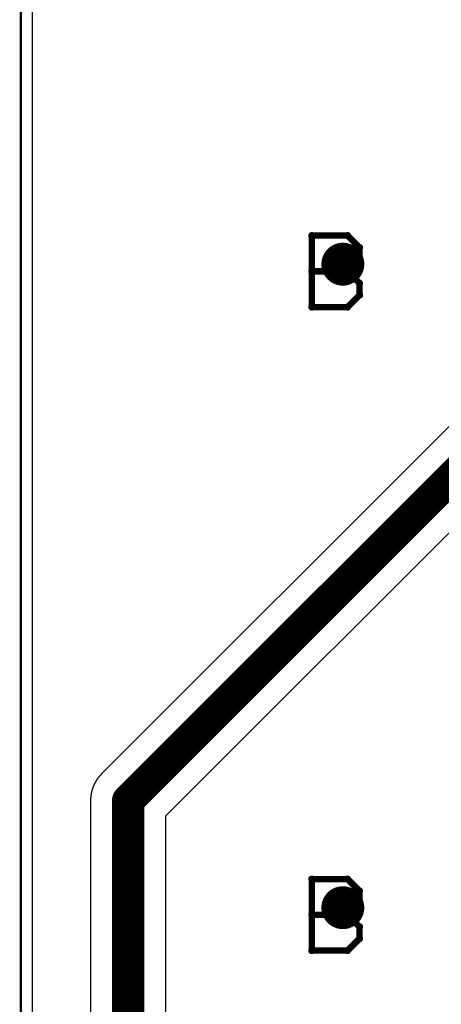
# Model space of a CAD drawing. Extents: x -1.5 to 9, y -3 to 5.
# Tile 174 of 256: x -0.001 to 0.196, y 3.105 to 3.564. Entities that reach past the tile are written whole.
import ezdxf

# ---------------------------------------------------------------- set-up
doc = ezdxf.new("R2010")
doc.units = 0
doc.layers.get('0').update_dxf_attribs({"linetype": 'CONTINUOUS'})
for name, color, linetype in [('qfn16-30-34-a_copper_signal_1', 1, 'CONTINUOUS'), ('qfn16-30-34-a_copper_signal_2', 1, 'CONTINUOUS'), ('qfn16-30-34-a_copper_signal_bot', 5, 'CONTINUOUS'), ('qfn16-30-34-a_copper_signal_top', 1, 'CONTINUOUS'), ('qfn16-30-34-a_drawing_1', 1, 'CONTINUOUS'), ('qfn16-30-34-a_drillmap_1', 1, 'CONTINUOUS'), ('qfn16-30-34-a_profile', 1, 'CONTINUOUS'), ('qfn16-30-34-a_pth_drill', 1, 'CONTINUOUS')]:
    doc.layers.add(name, color=color, linetype=linetype)

# ---------------------------------------------------------------- blocks, each defined once
blk = doc.blocks.new('D21')
at = {"const_width": 0.0075}
blk.add_lwpolyline([(-0.00375, 0, 1), (0.00375, 0, 1)], format="xyb", close=True, dxfattribs=at)
blk = doc.blocks.new('D29')
at = {"const_width": 0.01}
blk.add_lwpolyline([(-0.005, 0, 1), (0.005, 0, 1)], format="xyb", close=True, dxfattribs=at)
blk = doc.blocks.new('D64')
at = {"const_width": 0.005}
blk.add_lwpolyline([(-0.0025, 0, 1), (0.0025, 0, 1)], format="xyb", close=True, dxfattribs=at)
blk = doc.blocks.new('D69')
at = {"const_width": 0.001667}
blk.add_lwpolyline([(-0.000833, 0, 1), (0.000833, 0, 1)], format="xyb", close=True, dxfattribs=at)
blk = doc.blocks.new('D44')
at = {"const_width": 0.0025}
blk.add_lwpolyline([(-0.00125, 0, 1), (0.00125, 0, 1)], format="xyb", close=True, dxfattribs=at)

msp = doc.modelspace()

# ---------------------------------------------------------------- linework, layer by layer
at = {"layer": 'qfn16-30-34-a_copper_signal_1', "color": 1}
msp.add_lwpolyline([(1.194589, 2.946635), (1.1925, 2.9425), (1.189588, 2.9425), (1.1075, 2.9425), (1.1075, 2.8575), (1.189588, 2.8575), (1.1925, 2.8575), (1.194589, 2.853365), (1.194589, 0.615412), (1.105001, 0.615412), (1.101174, 0.613826), (1.099589, 0.61), (1.099589, 0.005412), (0.100412, 0.005412), (0.100412, 0.61), (0.098826, 0.613826), (0.094999, 0.615412), (0.005412, 0.615412), (0.005412, 3.794588), (1.194589, 3.794588), (1.194589, 2.946635)], dxfattribs=at)
at = {"layer": 'qfn16-30-34-a_copper_signal_2', "color": 1}
msp.add_lwpolyline([(1.194589, 2.946635), (1.1925, 2.9425), (1.189588, 2.9425), (1.1075, 2.9425), (1.1075, 2.8575), (1.189588, 2.8575), (1.1925, 2.8575), (1.194589, 2.853365), (1.194589, 0.615412), (1.105001, 0.615412), (1.101174, 0.613826), (1.099589, 0.61), (1.099589, 0.005412), (0.100412, 0.005412), (0.100412, 0.61), (0.098826, 0.613826), (0.094999, 0.615412), (0.005412, 0.615412), (0.005412, 3.794588), (1.194589, 3.794588), (1.194589, 2.946635)], dxfattribs=at)
at = {"layer": 'qfn16-30-34-a_copper_signal_bot', "color": 5}
msp.add_lwpolyline([(1.194589, 2.946635), (1.1925, 2.9425), (1.189588, 2.9425), (1.1075, 2.9425), (1.1075, 2.8575), (1.189588, 2.8575), (1.1925, 2.8575), (1.194589, 2.853365), (1.194589, 0.615412), (1.105001, 0.615412), (1.101174, 0.613826), (1.099589, 0.61), (1.099589, 0.005412), (0.100412, 0.005412), (0.100412, 0.61), (0.098826, 0.613826), (0.094999, 0.615412), (0.005412, 0.615412), (0.005412, 3.794588), (1.194589, 3.794588), (1.194589, 2.946635)], dxfattribs=at)
at = {"layer": 'qfn16-30-34-a_copper_signal_top', "color": 1}
for points in [[(0.005412, 1.255472), (0.005412, 3.794588), (0.2625, 3.794588), (0.2625, 3.565), (0.3375, 3.565), (0.3375, 3.794588), (0.3625, 3.794588), (0.3625, 3.565), (0.4375, 3.565), (0.4375, 3.794588), (0.4625, 3.794588), (0.4625, 3.565), (0.5375, 3.565), (0.5375, 3.794588), (0.7625, 3.794588), (0.7625, 3.565)], [(0.202626, 3.377375), (0.037626, 3.212374), (0.037543, 3.212291), (0.037461, 3.212207), (0.037379, 3.212123), (0.037298, 3.212038), (0.037217, 3.211952), (0.037137, 3.211866), (0.037058, 3.21178), (0.036979, 3.211692), (0.036901, 3.211605), (0.036823, 3.211517), (0.036746, 3.211428), (0.03667, 3.211339), (0.036594, 3.211249), (0.036519, 3.211159), (0.036444, 3.211068), (0.03637, 3.210977), (0.036297, 3.210885), (0.036224, 3.210793), (0.036152, 3.2107), (0.036081, 3.210607), (0.03601, 3.210513), (0.035939, 3.210419), (0.03587, 3.210324), (0.035801, 3.210229), (0.035733, 3.210134), (0.035665, 3.210038), (0.035598, 3.209941), (0.035531, 3.209844), (0.035465, 3.209747), (0.0354, 3.209649), (0.035336, 3.209551), (0.035272, 3.209452), (0.035209, 3.209353), (0.035147, 3.209254), (0.035085, 3.209154), (0.035024, 3.209053), (0.034963, 3.208953), (0.034904, 3.208852), (0.034844, 3.20875), (0.034786, 3.208648), (0.034728, 3.208546), (0.034671, 3.208443), (0.034615, 3.20834), (0.034559, 3.208236), (0.034504, 3.208133), (0.03445, 3.208028), (0.034397, 3.207924), (0.034344, 3.207819), (0.034292, 3.207714), (0.03424, 3.207608), (0.03419, 3.207502), (0.034139, 3.207396), (0.03409, 3.207289), (0.034042, 3.207182), (0.033994, 3.207075), (0.033947, 3.206967), (0.0339, 3.206859), (0.033855, 3.206751), (0.03381, 3.206643), (0.033765, 3.206534), (0.033722, 3.206425), (0.033679, 3.206315), (0.033637, 3.206206), (0.033596, 3.206096), (0.033555, 3.205985), (0.033515, 3.205875), (0.033476, 3.205764), (0.033438, 3.205653), (0.033401, 3.205542), (0.033364, 3.20543), (0.033328, 3.205318), (0.033292, 3.205206), (0.033258, 3.205094), (0.033224, 3.204982), (0.033191, 3.204869), (0.033158, 3.204756), (0.033127, 3.204643), (0.033096, 3.204529), (0.033066, 3.204416), (0.033037, 3.204302), (0.033008, 3.204188), (0.032981, 3.204074), (0.032954, 3.20396), (0.032928, 3.203845), (0.032902, 3.20373), (0.032877, 3.203615), (0.032853, 3.203501), (0.032831, 3.203385), (0.032808, 3.20327), (0.032786, 3.203155), (0.032766, 3.203039), (0.032746, 3.202923), (0.032727, 3.202807), (0.032708, 3.202691), (0.03269, 3.202575), (0.032673, 3.202459), (0.032657, 3.202342), (0.032642, 3.202226), (0.032627, 3.202109), (0.032614, 3.201993), (0.032601, 3.201876), (0.032589, 3.201759), (0.032577, 3.201642), (0.032566, 3.201525), (0.032557, 3.201408), (0.032548, 3.201291), (0.032539, 3.201174), (0.032532, 3.201057), (0.032525, 3.200939), (0.032519, 3.200822), (0.032514, 3.200705), (0.03251, 3.200587), (0.032506, 3.20047), (0.032503, 3.200352), (0.032502, 3.200294), (0.032501, 3.200235), (0.0325, 3.200117), (0.0325, 3.2), (0.0325, 1.95)], [(0.0675, 1.957249), (0.0675, 3.192751), (0.222249, 3.3475)]]:
    msp.add_lwpolyline(points, dxfattribs=at)
at = {"layer": 'qfn16-30-34-a_copper_signal_top', "color": 1, "const_width": 0.015}
for points in [[(0.05, 3.2), (0.215, 3.365)], [(0.05, 1.95), (0.05, 3.2)]]:
    msp.add_lwpolyline(points, dxfattribs=at)
at = {"layer": 'qfn16-30-34-a_drawing_1', "color": 1, "const_width": 0.003}
for points in [[(0.135559, 3.463328), (0.135559, 3.430006)], [(0.15222, 3.463328), (0.135559, 3.463328)], [(0.157774, 3.457774), (0.15222, 3.463328)], [(0.157774, 3.452221), (0.157774, 3.457774)], [(0.15222, 3.446667), (0.157774, 3.452221)], [(0.15222, 3.446667), (0.135559, 3.446667)], [(0.135559, 3.446667), (0.15222, 3.446667)], [(0.157774, 3.441113), (0.15222, 3.446667)], [(0.157774, 3.435559), (0.157774, 3.441113)], [(0.15222, 3.430006), (0.157774, 3.435559)], [(0.135559, 3.430006), (0.15222, 3.430006)], [(0.135559, 3.163328), (0.135559, 3.130006)], [(0.15222, 3.163328), (0.135559, 3.163328)], [(0.157774, 3.157774), (0.15222, 3.163328)], [(0.157774, 3.152221), (0.157774, 3.157774)], [(0.15222, 3.146667), (0.157774, 3.152221)], [(0.15222, 3.146667), (0.135559, 3.146667)], [(0.135559, 3.146667), (0.15222, 3.146667)], [(0.157774, 3.141113), (0.15222, 3.146667)], [(0.157774, 3.135559), (0.157774, 3.141113)], [(0.15222, 3.130006), (0.157774, 3.135559)], [(0.135559, 3.130006), (0.15222, 3.130006)]]:
    msp.add_lwpolyline(points, dxfattribs=at)
at = {"layer": 'qfn16-30-34-a_drillmap_1', "color": 1, "const_width": 0.005}
for points in [[(0.15, 3.445), (0.15, 3.455)], [(0.145, 3.45), (0.155, 3.45)], [(0.15, 3.145), (0.15, 3.155)], [(0.145, 3.15), (0.155, 3.15)]]:
    msp.add_lwpolyline(points, dxfattribs=at)
at = {"layer": 'qfn16-30-34-a_profile', "color": 1, "const_width": 0.001}
msp.add_lwpolyline([(0, 3.8), (0, 0.61)], dxfattribs=at)

# ---------------------------------------------------------------- block references
at = {"layer": 'qfn16-30-34-a_copper_signal_1'}
for p in [(0.15, 3.45), (0.15, 3.15)]:
    msp.add_blockref('D29', p, dxfattribs=at)
at = {"layer": 'qfn16-30-34-a_copper_signal_2'}
for p in [(0.15, 3.45), (0.15, 3.15)]:
    msp.add_blockref('D29', p, dxfattribs=at)
at = {"layer": 'qfn16-30-34-a_copper_signal_bot'}
for p in [(0.15, 3.45), (0.15, 3.15)]:
    msp.add_blockref('D29', p, dxfattribs=at)
at = {"layer": 'qfn16-30-34-a_copper_signal_top'}
for name, p in [('D29', (0.15, 3.45)), ('D21', (0.05, 3.2)), ('D21', (0.05, 3.2)), ('D29', (0.15, 3.15))]:
    msp.add_blockref(name, p, dxfattribs=at)
at = {"layer": 'qfn16-30-34-a_drawing_1'}
for p in [(0.135559, 3.463328), (0.135559, 3.463328), (0.15222, 3.463328), (0.157774, 3.457774), (0.157774, 3.452221), (0.135559, 3.446667), (0.15222, 3.446667), (0.15222, 3.446667), (0.157774, 3.441113), (0.157774, 3.435559), (0.135559, 3.430006), (0.15222, 3.430006), (0.135559, 3.163328), (0.135559, 3.163328), (0.15222, 3.163328), (0.157774, 3.157774), (0.157774, 3.152221), (0.135559, 3.146667), (0.15222, 3.146667), (0.15222, 3.146667), (0.157774, 3.141113), (0.157774, 3.135559), (0.135559, 3.130006), (0.15222, 3.130006)]:
    msp.add_blockref('D69', p, dxfattribs=at)
at = {"layer": 'qfn16-30-34-a_drillmap_1'}
for p in [(0.15, 3.455), (0.145, 3.45), (0.155, 3.45), (0.15, 3.445), (0.15, 3.155), (0.145, 3.15), (0.155, 3.15), (0.15, 3.145)]:
    msp.add_blockref('D44', p, dxfattribs=at)
at = {"layer": 'qfn16-30-34-a_pth_drill'}
for p in [(0.15, 3.45), (0.15, 3.15)]:
    msp.add_blockref('D64', p, dxfattribs=at)

doc.saveas('drawing.dxf')
